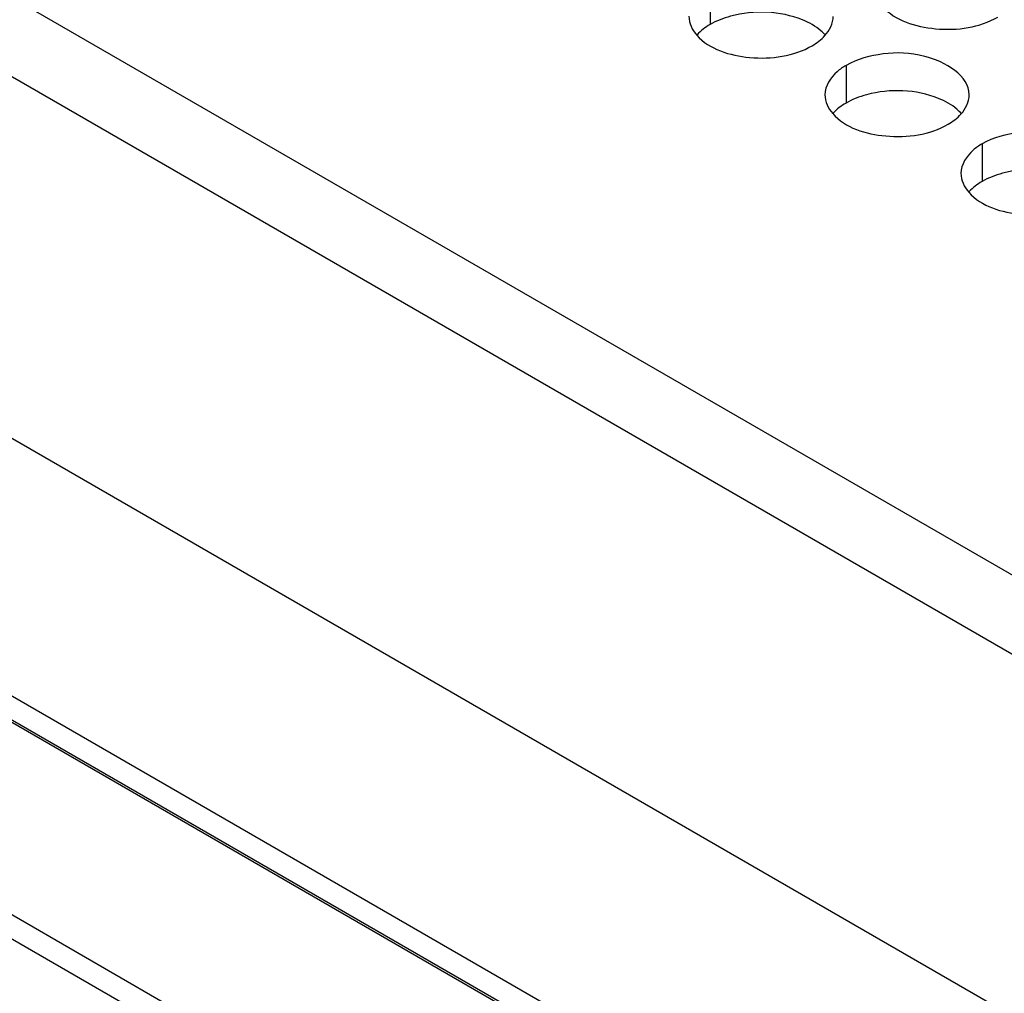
# Model space of a CAD drawing. Header units: inches. Extents: x 0 to 34, y 0 to 22.
# Tile 42 of 116: x 16.018 to 16.36, y 18.787 to 19.124. Entities that reach past the tile are written whole.
import ezdxf

# ---------------------------------------------------------------- set-up
doc = ezdxf.new("R2010")
doc.units = ezdxf.units.IN
doc.header["$LTSCALE"] = 1.87
doc.header["$MEASUREMENT"] = 0
doc.layers.get('0').update_dxf_attribs({"linetype": 'CONTINUOUS'})
doc.layers.add('02___PRT_ALL_AXES', color=7, linetype='CONTINUOUS')

msp = doc.modelspace()

# ---------------------------------------------------------------- linework, layer by layer
at = {"color": 7, "linetype": 'CONTINUOUS'}
for p, q in [((14.83801, 19.7846), (17.22332, 18.40735)), ((14.73495, 19.71869), (17.11471, 18.34465)), ((14.72439, 19.63544), (17.10359, 18.26173)), ((17.08522, 18.26394), (14.74276, 19.61645)), ((17.03499, 18.29209), (15.56892, 19.13858)), ((16.96192, 18.2676), (15.61135, 19.0474)), ((16.96153, 18.25948), (15.61127, 19.0391))]:
    msp.add_line(p, q, dxfattribs=at)
at = {"color": 3, "linetype": 'CONTINUOUS'}
msp.add_line((15.09761, 19.66218), (17.01151, 18.55712), dxfattribs=at)
at = {"layer": '02___PRT_ALL_AXES', "color": 7, "linetype": 'CONTINUOUS'}
for p, q in [((16.25769, 19.13575), (16.25769, 19.12269)), ((16.30483, 19.10853), (16.30483, 19.09547)), ((16.35197, 19.08132), (16.35197, 19.06825))]:
    msp.add_line(p, q, dxfattribs=at)
at = {"layer": '02___PRT_ALL_AXES', "color": 3, "linetype": 'CONTINUOUS'}
for points, knots in [([(16.31745, 19.129), (16.32182, 19.124), (16.33661, 19.11957), (16.35109, 19.12163), (16.35744, 19.1253)], [0, 0, 0, 0, 0.475188, 1, 1, 1, 1]), ([(16.25305, 19.11904), (16.25742, 19.11404), (16.27222, 19.10961), (16.28669, 19.11167), (16.29304, 19.11534)], [0, 0, 0, 0, 0.475188, 1, 1, 1, 1]), ([(16.34751, 19.09832), (16.34751, 19.10512), (16.33344, 19.11297), (16.31814, 19.11315), (16.3087, 19.11077), (16.30483, 19.10853)], [0, 0, 0, 0, 0.422557, 0.72235, 1, 1, 1, 1]), ([(16.30483, 19.10853), (16.30374, 19.1079), (16.30022, 19.10555), (16.29751, 19.10136), (16.29751, 19.09834)], [0, 0, 0, 0, 0.295166, 1, 1, 1, 1]), ([(16.30019, 19.09182), (16.30456, 19.08682), (16.31936, 19.08239), (16.33383, 19.08445), (16.34019, 19.08812)], [0, 0, 0, 0, 0.475188, 1, 1, 1, 1]), ([(16.39465, 19.0711), (16.39465, 19.0779), (16.38058, 19.08575), (16.36528, 19.08593), (16.35584, 19.08355), (16.35197, 19.08132)], [0, 0, 0, 0, 0.422557, 0.72235, 1, 1, 1, 1]), ([(16.35197, 19.08132), (16.35088, 19.08068), (16.34736, 19.07833), (16.34465, 19.07414), (16.34465, 19.07112)], [0, 0, 0, 0, 0.295166, 1, 1, 1, 1]), ([(16.34733, 19.0646), (16.3517, 19.0596), (16.3665, 19.05517), (16.38097, 19.05723), (16.38733, 19.0609)], [0, 0, 0, 0, 0.475188, 1, 1, 1, 1])]:
    msp.add_open_spline(points, degree=3, knots=knots, dxfattribs=at)
for points in [[(16.25037, 19.12556), (16.25037, 19.12321), (16.25151, 19.12081), (16.25305, 19.11904)], [(16.29751, 19.11885), (16.29914, 19.12064), (16.30037, 19.12311), (16.30037, 19.12554)], [(16.29304, 19.11534), (16.29468, 19.11629), (16.29624, 19.11745), (16.29751, 19.11885)], [(16.29751, 19.09834), (16.29751, 19.09599), (16.29865, 19.09359), (16.30019, 19.09182)], [(16.34465, 19.09163), (16.34628, 19.09342), (16.34751, 19.09589), (16.34751, 19.09832)], [(16.34019, 19.08812), (16.34182, 19.08907), (16.34338, 19.09023), (16.34465, 19.09163)], [(16.34465, 19.07112), (16.34465, 19.06877), (16.34579, 19.06637), (16.34733, 19.0646)]]:
    msp.add_open_spline(points, degree=3, dxfattribs=at)
at = {"layer": '02___PRT_ALL_AXES', "color": 7, "linetype": 'CONTINUOUS'}
for points, knots in [([(16.28971, 19.12431), (16.282, 19.12742), (16.27012, 19.12787), (16.2599, 19.12397), (16.25769, 19.12269)], [0, 0, 0, 0, 0.764737, 1, 1, 1, 1]), ([(16.29768, 19.11899), (16.2972, 19.11954), (16.2949, 19.12179), (16.29201, 19.12337), (16.28971, 19.12431)], [0, 0, 0, 0, 0.226307, 1, 1, 1, 1]), ([(16.33685, 19.09709), (16.32914, 19.1002), (16.31726, 19.10066), (16.30704, 19.09675), (16.30483, 19.09547)], [0, 0, 0, 0, 0.764737, 1, 1, 1, 1]), ([(16.34482, 19.09177), (16.34434, 19.09232), (16.34204, 19.09457), (16.33915, 19.09616), (16.33685, 19.09709)], [0, 0, 0, 0, 0.226307, 1, 1, 1, 1]), ([(16.38399, 19.06987), (16.37628, 19.07299), (16.3644, 19.07344), (16.35418, 19.06953), (16.35197, 19.06825)], [0, 0, 0, 0, 0.764737, 1, 1, 1, 1])]:
    msp.add_open_spline(points, degree=3, knots=knots, dxfattribs=at)
for points in [[(16.25769, 19.12269), (16.25605, 19.12174), (16.2545, 19.12058), (16.25322, 19.11918)], [(16.30483, 19.09547), (16.30319, 19.09452), (16.30164, 19.09336), (16.30036, 19.09196)], [(16.35197, 19.06825), (16.35033, 19.06731), (16.34878, 19.06615), (16.3475, 19.06475)]]:
    msp.add_open_spline(points, degree=3, dxfattribs=at)

doc.saveas('drawing.dxf')
